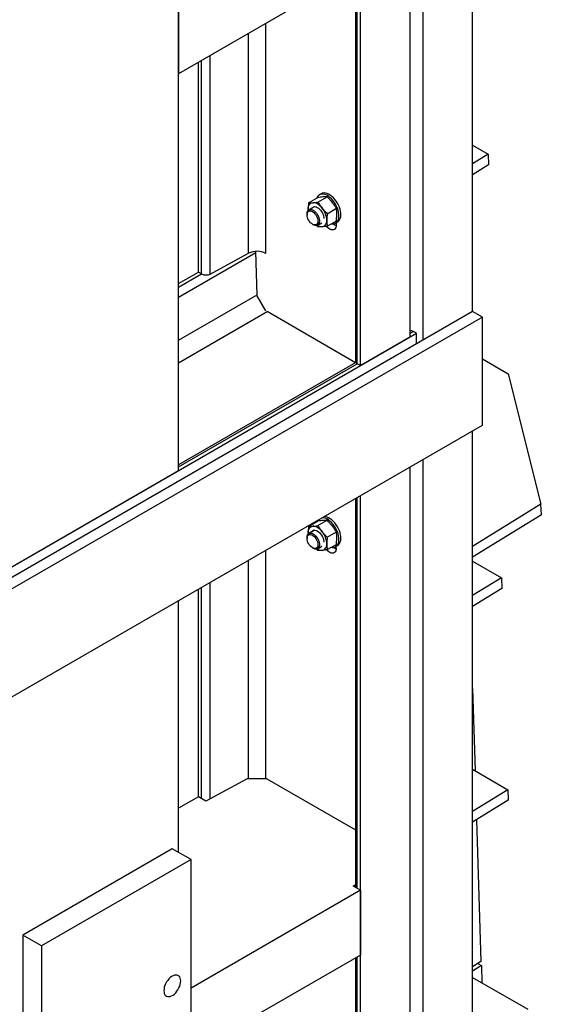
# Model space of a CAD drawing. Header units: millimetres. Extents: x 0 to 25230, y 0 to 17820.
# Tile 209 of 214: x 22202 to 22795, y 9839 to 10957. Entities that reach past the tile are written whole.
import ezdxf

# ---------------------------------------------------------------- set-up
doc = ezdxf.new("R2010")
doc.units = ezdxf.units.MM
doc.linetypes.add('SLD-Sólida', pattern=[0])
doc.layers.add('REFERÊNCIAS', color=9, linetype='SLD-Sólida')

msp = doc.modelspace()

# ---------------------------------------------------------------- linework, layer by layer
at = {"layer": 'REFERÊNCIAS', "linetype": 'SLD-Sólida', "lineweight": 25, "ltscale": 30}
for p, q in [((22716.5, 10625.3), (22716.5, 11821.3)), ((22660, 11788.6), (22660, 10592.7)), ((22645.8, 10596.6), (22645.8, 11569.9)), ((22589.3, 10563.9), (22589.3, 11537.2)), ((22382.7, 10444.7), (22382.7, 11418)), ((22589.3, 11014.6), (22382.7, 10895.4)), ((22583.7, 11011.4), (22583.7, 10568.8)), ((22585.7, 10566), (22585.7, 11012.6)), ((22382.7, 10968.9), (22382.7, 10895.4)), ((22481.8, 10691.3), (22481.8, 10952.6)), ((22462.3, 10691.5), (22462.3, 10941.4)), ((22418.7, 10667.9), (22418.7, 10916.2)), ((22405.4, 10670), (22405.4, 10908.5)), ((22409, 10668), (22409, 10910.6)), ((22716.5, 10814.3), (22734.4, 10804)), ((22734.4, 10804), (22716.5, 10792.9)), ((22734.4, 10804), (22734.8, 10791.9)), ((22734.8, 10791.9), (22716.5, 10780.7)), ((22544.7, 10759), (22542.5, 10757.8)), ((22530.3, 10748.7), (22540.7, 10754.7)), ((22539.7, 10754.5), (22539.5, 10754)), ((22540.9, 10749.6), (22551.3, 10755.7)), ((22528.6, 10736.2), (22528.6, 10735.2)), ((22529.9, 10741.4), (22529.9, 10740.1)), ((22529.9, 10741.4), (22529.9, 10739.9)), ((22536.9, 10744.3), (22530.7, 10740.8)), ((22551.5, 10736.4), (22562, 10742.5)), ((22534.8, 10724.4), (22535.7, 10723.9)), ((22540.9, 10721.3), (22539.3, 10723.1)), ((22540.7, 10723.4), (22545.5, 10726.2)), ((22551.5, 10722.3), (22562, 10728.3)), ((22561, 10725.7), (22563.2, 10727)), ((22561.7, 10726.1), (22561.7, 10723.5)), ((22382.7, 10641.6), (22470.6, 10692.3)), ((22418.7, 10667.9), (22462.3, 10691.5)), ((22471.9, 10643.7), (22470.6, 10693.6)), ((22382.7, 10657), (22405.4, 10670)), ((22382.7, 10652.8), (22409, 10668)), ((22409, 10668), (22405.4, 10670)), ((22382.7, 10592.9), (22471.9, 10644.3)), ((22481.7, 10626.1), (22471.9, 10643)), ((22716.5, 10625.3), (22071, 10252.6)), ((22382.7, 10567.2), (22483.2, 10625.2)), ((22583.6, 10567.1), (22483.2, 10625.2)), ((22727.9, 10618.8), (22716.5, 10625.3)), ((22727.9, 10618.8), (21607.5, 9972)), ((22727.9, 10496.3), (22727.9, 10618.8)), ((22073.2, 10266), (22652.9, 10600.6)), ((22645.8, 10603), (22645.8, 10603)), ((22645.8, 10600.7), (22649.3, 10602.7)), ((22652.9, 10600.6), (22649.3, 10602.7)), ((22652.9, 10588.6), (22652.9, 10600.6)), ((22645.8, 10596.6), (22589.3, 10563.9)), ((22584.1, 10567.4), (22382.7, 10451.2)), ((22382.7, 10448.8), (22585.7, 10566)), ((22589.3, 10563.9), (22585.7, 10566)), ((22727.9, 10571.5), (22757, 10554.6)), ((22757, 10554.6), (22794.2, 10406.5)), ((21607.5, 9849.5), (22727.9, 10496.3)), ((22716.5, 9206.7), (22716.5, 10489.8)), ((22660, 10457.1), (22660, 9174)), ((22198.9, 10338.6), (22382.7, 10444.7)), ((22645.8, 9166.3), (22645.8, 10449)), ((22583.7, 10413.1), (22583.7, 9971.3)), ((22585.7, 9970.2), (22585.7, 10414.2)), ((22589.3, 9133.6), (22589.3, 10416.3)), ((22794.2, 10406.5), (22716.5, 10358.6)), ((22794.6, 10394.5), (22794.2, 10406.5)), ((22530.3, 10381.2), (22540.7, 10387.3)), ((22539.7, 10387.1), (22539.5, 10386.5)), ((22540.2, 10387.9), (22539.7, 10387.1)), ((22540.9, 10382.2), (22551.3, 10388.2)), ((22794.6, 10394.5), (22716.5, 10346.3)), ((22536.9, 10376.9), (22530.7, 10373.3)), ((22528.6, 10368.7), (22528.6, 10367.7)), ((22529.9, 10373.9), (22529.9, 10372.7)), ((22529.9, 10373.9), (22529.9, 10372.5)), ((22551.5, 10369), (22562, 10375)), ((22481.8, 10094.7), (22481.8, 10354.3)), ((22534.8, 10357), (22535.7, 10356.5)), ((22540.9, 10353.9), (22539.3, 10355.6)), ((22540.7, 10356), (22545.5, 10358.7)), ((22551.5, 10354.9), (22562, 10360.9)), ((22561, 10358.3), (22563.2, 10359.5)), ((22561.7, 10356.4), (22561.7, 10358.7)), ((22462.3, 10094.7), (22462.3, 10343)), ((22716.5, 10341.7), (22749.2, 10322.9)), ((22749.2, 10322.9), (22716.5, 10302.7)), ((22749.2, 10322.9), (22749.6, 10310.8)), ((22405.4, 10074.2), (22405.4, 10310.2)), ((22409, 10072.2), (22409, 10312.2)), ((22418.7, 10072.1), (22418.7, 10317.8)), ((22749.6, 10310.8), (22716.5, 10290.4)), ((22382.7, 10011.1), (22382.7, 10297.1)), ((22716.5, 10197.4), (22719.4, 10103.8)), ((22716.5, 10105.5), (22756.6, 10082.3)), ((22460.5, 10094.7), (22413.8, 10069.4)), ((22483.1, 10094.7), (22460.5, 10094.7)), ((22483.1, 10094.7), (22583.7, 10036.7)), ((22405.4, 10074.2), (22382.7, 10061.2)), ((22413.8, 10069.4), (22405.4, 10074.2)), ((22756.6, 10082.3), (22716.5, 10057.6)), ((22756.6, 10082.3), (22757, 10070.3)), ((22757, 10070.3), (22716.5, 10045.3)), ((22721.1, 10048.2), (22726.1, 9887.2)), ((22375.7, 10015.2), (22206, 9917.2)), ((22396.9, 10002.9), (22375.7, 10015.2)), ((22396.9, 10002.9), (22227.2, 9905)), ((22396.9, 8908.8), (22396.9, 10002.9)), ((22580.9, 9972.9), (22583.7, 9974.6)), ((22589.3, 9968.1), (22396.9, 9857.1)), ((22589.3, 9968.1), (22580.9, 9972.9)), ((22589.3, 9968.1), (22589.3, 9894.6)), ((22227.2, 9905), (22206, 9917.2)), ((22206, 9917.2), (22206, 8823)), ((22227.2, 9905), (22227.2, 8810.8)), ((22589.3, 9894.6), (22396.9, 9783.6)), ((22583.7, 9891.4), (22583.7, 9432.4)), ((22585.7, 9431.2), (22585.7, 9892.6)), ((22726.1, 9887.2), (22716.5, 9881.3)), ((22722.5, 9884.9), (22726.6, 9882.5)), ((22726.6, 9882.5), (22716.5, 9876.3)), ((22726.6, 9882.5), (22727.2, 9863.1)), ((22716.5, 9869.2), (22779.2, 9833))]:
    msp.add_line(p, q, dxfattribs=at)
at = {"layer": 'REFERÊNCIAS', "linetype": 'SLD-Sólida', "lineweight": 25, "ltscale": 30, "flags": 128}
for points in [[(22556.2, 10725), (22557, 10724.9), (22558.6, 10724.9), (22560.1, 10725.3), (22561.4, 10726), (22562.6, 10727), (22563.5, 10728.3), (22564.2, 10729.8), (22564.6, 10731.6), (22564.9, 10733.6), (22564.8, 10735.7), (22564.5, 10737.9), (22564, 10740.3), (22563.2, 10742.6), (22562.2, 10745), (22561, 10747.2), (22559.6, 10749.4), (22558, 10751.4), (22556.4, 10753.3), (22554.6, 10754.9), (22552.8, 10756.2), (22551, 10757.3), (22549.2, 10758.1), (22547.4, 10758.5), (22545.8, 10758.7), (22544.2, 10758.5), (22542.8, 10757.9), (22541.6, 10757.1), (22540.5, 10755.9), (22539.7, 10754.5), (22539.7, 10754.5)], [(22563.2, 10727), (22563.6, 10727.2), (22564.7, 10728.2), (22565.6, 10729.5), (22566.3, 10731), (22566.8, 10732.8), (22567, 10734.8), (22566.9, 10736.9), (22566.6, 10739.2), (22566.1, 10741.5), (22565.3, 10743.9), (22564.3, 10746.2), (22563.1, 10748.5), (22561.7, 10750.6), (22560.2, 10752.7), (22558.5, 10754.5), (22556.7, 10756.1), (22554.9, 10757.5), (22553.1, 10758.5), (22551.3, 10759.3), (22549.5, 10759.8), (22547.9, 10759.9), (22546.3, 10759.7), (22544.9, 10759.1), (22544.7, 10759)], [(22529.9, 10741.4), (22530, 10742.9), (22530.2, 10744.3), (22530.7, 10745.6), (22531.3, 10746.7), (22532.1, 10747.5), (22533, 10748.2), (22534, 10748.7), (22535.2, 10748.9)], [(22545.8, 10742.8), (22544.5, 10744.2), (22543.2, 10745.5), (22541.9, 10746.6), (22540.5, 10747.5), (22539.1, 10748.2), (22537.7, 10748.7), (22536.4, 10748.9), (22535.2, 10748.9)], [(22528.6, 10736.2), (22528.8, 10737.6), (22529.1, 10738.9), (22529.8, 10739.9), (22530.6, 10740.7), (22531.6, 10741.1), (22532.8, 10741.2), (22534, 10741), (22535.4, 10740.4), (22536.7, 10739.6), (22538, 10738.5), (22539.2, 10737.1), (22540.3, 10735.6), (22541.3, 10733.9), (22542, 10732.2), (22542.5, 10730.5), (22542.7, 10728.8), (22542.7, 10727.3), (22542.5, 10725.9), (22542, 10724.7), (22541.3, 10723.8), (22540.3, 10723.2), (22539.2, 10723), (22538, 10723), (22536.7, 10723.4), (22535.7, 10723.9)], [(22528.6, 10735.2), (22528.8, 10736.5), (22529.1, 10737.7), (22529.7, 10738.6), (22530.6, 10739.2), (22531.5, 10739.5), (22532.7, 10739.5), (22533.9, 10739.2), (22535.1, 10738.5), (22536.4, 10737.6), (22537.5, 10736.4), (22538.6, 10735), (22539.5, 10733.5), (22540.2, 10731.9), (22540.7, 10730.3), (22541, 10728.8), (22541, 10727.3), (22540.7, 10726), (22540.2, 10725), (22539.5, 10724.2), (22538.6, 10723.7), (22537.5, 10723.6), (22536.4, 10723.8), (22535.1, 10724.3), (22533.9, 10725.1), (22532.7, 10726.1), (22531.5, 10727.4), (22530.6, 10728.9), (22529.7, 10730.4), (22529.1, 10732), (22528.8, 10733.6), (22528.6, 10735.2)], [(22534.4, 10742.9), (22534.5, 10743.1), (22535.4, 10743.8), (22536.4, 10744.3), (22537.5, 10744.4), (22538.8, 10744.1), (22540.1, 10743.6), (22541.5, 10742.7), (22542.8, 10741.6), (22544, 10740.3), (22545.1, 10738.7), (22546, 10737.1), (22546.8, 10735.3), (22547.3, 10733.6), (22547.5, 10731.9), (22547.5, 10731)], [(22545.8, 10721.6), (22546.9, 10721.8), (22548, 10722.2), (22548.9, 10722.9), (22549.7, 10723.8), (22550.3, 10724.9), (22550.7, 10726.2), (22551, 10727.6), (22551.1, 10729.1)], [(22561.7, 10723.5), (22561.6, 10722), (22561.2, 10720.6), (22560.5, 10719.5), (22559.7, 10718.6), (22558.6, 10718.1), (22557.4, 10718), (22556, 10718.1), (22554.6, 10718.7), (22553.2, 10719.5), (22551.8, 10720.6), (22550.4, 10722), (22550.4, 10722.1)], [(22556.2, 10357.6), (22557, 10357.5), (22558.6, 10357.5), (22560.1, 10357.9), (22561.4, 10358.5), (22562.6, 10359.5), (22563.5, 10360.8), (22564.2, 10362.4), (22564.6, 10364.1), (22564.9, 10366.1), (22564.8, 10368.2), (22564.5, 10370.5), (22564, 10372.8), (22563.2, 10375.2), (22562.2, 10377.5), (22561, 10379.8), (22559.6, 10382), (22558, 10384), (22556.4, 10385.8), (22554.6, 10387.4), (22552.8, 10388.8), (22551, 10389.9), (22549.2, 10390.6), (22547.4, 10391.1), (22545.8, 10391.2)], [(22563.2, 10359.5), (22563.6, 10359.8), (22564.7, 10360.8), (22565.6, 10362), (22566.3, 10363.6), (22566.8, 10365.4), (22567, 10367.3), (22566.9, 10369.5), (22566.6, 10371.7), (22566.1, 10374.1), (22565.3, 10376.4), (22564.3, 10378.7), (22563.1, 10381), (22561.7, 10383.2), (22560.2, 10385.2), (22558.5, 10387), (22556.7, 10388.7), (22554.9, 10390), (22553.1, 10391.1), (22551.3, 10391.9), (22549.5, 10392.3), (22547.9, 10392.4)], [(22529.9, 10373.9), (22530, 10375.5), (22530.2, 10376.9), (22530.7, 10378.1), (22531.3, 10379.2), (22532.1, 10380.1), (22533, 10380.8), (22534, 10381.2), (22535.2, 10381.5)], [(22534.4, 10375.4), (22534.5, 10375.6), (22535.4, 10376.4), (22536.4, 10376.8), (22537.5, 10376.9), (22538.8, 10376.7), (22540.1, 10376.1), (22541.5, 10375.3), (22542.8, 10374.2), (22544, 10372.8), (22545.1, 10371.3), (22546, 10369.6), (22546.8, 10367.9), (22547.3, 10366.2), (22547.5, 10364.5), (22547.5, 10363.5)], [(22545.8, 10375.3), (22544.5, 10376.8), (22543.2, 10378), (22541.9, 10379.1), (22540.5, 10380), (22539.1, 10380.7), (22537.7, 10381.2), (22536.4, 10381.5), (22535.2, 10381.5)], [(22528.6, 10368.7), (22528.8, 10370.2), (22529.1, 10371.5), (22529.8, 10372.5), (22530.6, 10373.2), (22531.6, 10373.7), (22532.8, 10373.8), (22534, 10373.5), (22535.4, 10373), (22536.7, 10372.2), (22538, 10371), (22539.2, 10369.7), (22540.3, 10368.1), (22541.3, 10366.5), (22542, 10364.8), (22542.5, 10363), (22542.7, 10361.4), (22542.7, 10359.8), (22542.5, 10358.4), (22542, 10357.3), (22541.3, 10356.4), (22540.3, 10355.8), (22539.2, 10355.5), (22538, 10355.6), (22536.7, 10356), (22535.7, 10356.5)], [(22528.6, 10367.7), (22528.8, 10369.1), (22529.1, 10370.2), (22529.7, 10371.2), (22530.6, 10371.8), (22531.5, 10372.1), (22532.7, 10372.1), (22533.9, 10371.7), (22535.1, 10371.1), (22536.4, 10370.2), (22537.5, 10369), (22538.6, 10367.6), (22539.5, 10366.1), (22540.2, 10364.5), (22540.7, 10362.9), (22541, 10361.3), (22541, 10359.9), (22540.7, 10358.6), (22540.2, 10357.5), (22539.5, 10356.8), (22538.6, 10356.3), (22537.5, 10356.2), (22536.4, 10356.3), (22535.1, 10356.8), (22533.9, 10357.6), (22532.7, 10358.7), (22531.5, 10360), (22530.6, 10361.4), (22529.7, 10363), (22529.1, 10364.6), (22528.8, 10366.2), (22528.6, 10367.7)], [(22545.8, 10354.1), (22546.9, 10354.3), (22548, 10354.8), (22548.9, 10355.5), (22549.7, 10356.4), (22550.3, 10357.4), (22550.7, 10358.7), (22551, 10360.1), (22551.1, 10361.7)], [(22561.7, 10356.4), (22561.6, 10354.8), (22561.2, 10353.4), (22560.5, 10352.3), (22559.7, 10351.5), (22558.6, 10351), (22557.4, 10350.8), (22556, 10351), (22554.6, 10351.5), (22553.2, 10352.3), (22551.8, 10353.4), (22550.6, 10354.6)], [(22366.1, 9854.1), (22366.3, 9852.3), (22366.6, 9850.8), (22367.3, 9849.5), (22368.1, 9848.5), (22369.2, 9847.7), (22370.5, 9847.3), (22371.8, 9847.3), (22373.3, 9847.5), (22374.9, 9848.1), (22376.5, 9849.1), (22378, 9850.3), (22379.5, 9851.7), (22380.9, 9853.4), (22382.1, 9855.2), (22383.2, 9857.2), (22384.1, 9859.2), (22384.7, 9861.2), (22385.1, 9863.2), (22385.2, 9865.1), (22385.1, 9866.8), (22384.7, 9868.4), (22384.1, 9869.7), (22383.2, 9870.7), (22382.1, 9871.4), (22380.9, 9871.8), (22379.5, 9871.9), (22378, 9871.6), (22376.5, 9871), (22374.9, 9870.1), (22373.3, 9868.9), (22371.8, 9867.5), (22370.5, 9865.8), (22369.2, 9864), (22368.1, 9862), (22367.3, 9860), (22366.6, 9858), (22366.3, 9856), (22366.1, 9854.1)]]:
    msp.add_lwpolyline(points, dxfattribs=at)
at = {"layer": 'REFERÊNCIAS', "linetype": 'SLD-Sólida', "lineweight": 25, "ltscale": 900}
for centre, radius, start, end in [((22528.1, 10728.1), 23, 2.6393, 39.7721), ((22545.5, 10731.2), 9.61, 236.2801, 271.7425), ((22567.2, 10733.9), 12.5, 225.993, 243.3851), ((22471.9, 10672.2), 21.5, 62.5655, 116.3376), ((22413.9, 10677.6), 10.8, 242.6952, 296.2079), ((22647.3, 10600), 3.37, 52.8812, 115.8083), ((22587.1, 10569.1), 3.46, 185.1347, 246.1854), ((22528.1, 10360.6), 23, 2.6393, 39.7721), ((22545.5, 10363.7), 9.61, 236.2801, 271.7425), ((22567.1, 10366.6), 12.3, 227.4795, 243.4658)]:
    msp.add_arc(centre, radius, start, end, dxfattribs=at)
at = {"layer": 'REFERÊNCIAS', "linetype": 'SLD-Sólida', "lineweight": 25, "ltscale": 30}
for points, knots in [([(22530.3, 10748.7), (22530.2, 10747.4), (22529.9, 10744.9), (22529.9, 10742.6), (22529.9, 10741.4)], [0, 0, 0, 0, 0.498963, 1, 1, 1, 1]), ([(22530.3, 10748.7), (22531.1, 10748.7), (22532.6, 10748.7), (22534.3, 10748.8), (22535.2, 10748.9)], [0, 0, 0, 0, 0.498963, 1, 1, 1, 1]), ([(22535.2, 10748.9), (22536.1, 10749), (22537.9, 10749.2), (22539.9, 10749.5), (22540.9, 10749.6)], [0, 0, 0, 0, 0.498791, 1, 1, 1, 1]), ([(22546.5, 10755.4), (22545.6, 10755.3), (22543.8, 10755.2), (22541.7, 10754.9), (22540.7, 10754.7)], [0, 0, 0, 0, 0.498791, 1, 1, 1, 1]), ([(22540.9, 10749.6), (22541.7, 10748.5), (22543.2, 10746.1), (22544.9, 10743.9), (22545.8, 10742.8)], [0, 0, 0, 0, 0.498963, 1, 1, 1, 1]), ([(22551.3, 10755.7), (22550.6, 10755.6), (22549.1, 10755.6), (22547.4, 10755.5), (22546.5, 10755.4)], [0, 0, 0, 0, 0.498963, 1, 1, 1, 1]), ([(22557.1, 10749.3), (22556.2, 10750.4), (22554.4, 10752.6), (22552.4, 10754.6), (22551.3, 10755.7)], [0, 0, 0, 0, 0.498791, 1, 1, 1, 1]), ([(22562, 10742.5), (22561.2, 10743.6), (22559.7, 10746), (22558, 10748.2), (22557.1, 10749.3)], [0, 0, 0, 0, 0.498963, 1, 1, 1, 1]), ([(22545.8, 10742.8), (22546.7, 10741.7), (22548.5, 10739.5), (22550.5, 10737.5), (22551.5, 10736.4)], [0, 0, 0, 0, 0.498791, 1, 1, 1, 1]), ([(22551.5, 10736.4), (22551.4, 10735.2), (22551.1, 10732.7), (22551.1, 10730.3), (22551.1, 10729.1)], [0, 0, 0, 0, 0.4989632, 1, 1, 1, 1]), ([(22562.4, 10735.6), (22562.4, 10736.8), (22562.3, 10739.2), (22562.1, 10741.4), (22562, 10742.5)], [0, 0, 0, 0, 0.498791, 1, 1, 1, 1]), ([(22562, 10728.3), (22562, 10728.9), (22562.3, 10731.4), (22562.3, 10733.8), (22562.4, 10735.6)], [0, 0, 0, 0, 0.251673, 1, 1, 1, 1]), ([(22551.1, 10729.1), (22551.1, 10727.4), (22551.2, 10725), (22551.5, 10722.8), (22551.5, 10722.3)], [0, 0, 0, 0, 0.748327, 1, 1, 1, 1]), ([(22545.8, 10721.6), (22544.9, 10721.5), (22543.2, 10721.4), (22541.7, 10721.4), (22540.9, 10721.3)], [0, 0, 0, 0, 0.498791, 1, 1, 1, 1]), ([(22551.5, 10722.3), (22550.5, 10722.1), (22548.5, 10721.8), (22546.7, 10721.7), (22545.8, 10721.6)], [0, 0, 0, 0, 0.498963, 1, 1, 1, 1]), ([(22546.5, 10388), (22545.6, 10387.9), (22543.8, 10387.7), (22541.7, 10387.4), (22540.7, 10387.3)], [0, 0, 0, 0, 0.498791, 1, 1, 1, 1]), ([(22551.3, 10388.2), (22550.6, 10388.2), (22549.1, 10388.2), (22547.4, 10388.1), (22546.5, 10388)], [0, 0, 0, 0, 0.498963, 1, 1, 1, 1]), ([(22557.1, 10381.9), (22556.2, 10383), (22554.4, 10385.1), (22552.4, 10387.2), (22551.3, 10388.2)], [0, 0, 0, 0, 0.498791, 1, 1, 1, 1]), ([(22530.3, 10381.2), (22530.2, 10380), (22529.9, 10377.5), (22529.9, 10375.1), (22529.9, 10373.9)], [0, 0, 0, 0, 0.498963, 1, 1, 1, 1]), ([(22530.3, 10381.2), (22531.1, 10381.2), (22532.6, 10381.3), (22534.3, 10381.4), (22535.2, 10381.5)], [0, 0, 0, 0, 0.498963, 1, 1, 1, 1]), ([(22535.2, 10381.5), (22536.1, 10381.6), (22537.9, 10381.7), (22539.9, 10382), (22540.9, 10382.2)], [0, 0, 0, 0, 0.498791, 1, 1, 1, 1]), ([(22540.9, 10382.2), (22541.7, 10381), (22543.2, 10378.7), (22544.9, 10376.5), (22545.8, 10375.3)], [0, 0, 0, 0, 0.498963, 1, 1, 1, 1]), ([(22562, 10375), (22561.2, 10376.2), (22559.7, 10378.5), (22558, 10380.8), (22557.1, 10381.9)], [0, 0, 0, 0, 0.498963, 1, 1, 1, 1]), ([(22545.8, 10375.3), (22546.7, 10374.2), (22548.5, 10372.1), (22550.5, 10370), (22551.5, 10369)], [0, 0, 0, 0, 0.498791, 1, 1, 1, 1]), ([(22551.5, 10369), (22551.4, 10367.8), (22551.1, 10365.3), (22551.1, 10362.9), (22551.1, 10361.7)], [0, 0, 0, 0, 0.4989632, 1, 1, 1, 1]), ([(22562.4, 10368.2), (22562.4, 10369.4), (22562.3, 10371.7), (22562.1, 10373.9), (22562, 10375)], [0, 0, 0, 0, 0.498791, 1, 1, 1, 1]), ([(22562, 10360.9), (22562, 10361.5), (22562.3, 10364), (22562.3, 10366.4), (22562.4, 10368.2)], [0, 0, 0, 0, 0.251673, 1, 1, 1, 1]), ([(22545.8, 10354.1), (22544.9, 10354.1), (22543.2, 10353.9), (22541.7, 10353.9), (22540.9, 10353.9)], [0, 0, 0, 0, 0.498791, 1, 1, 1, 1]), ([(22551.5, 10354.9), (22550.5, 10354.7), (22548.5, 10354.4), (22546.7, 10354.2), (22545.8, 10354.1)], [0, 0, 0, 0, 0.498963, 1, 1, 1, 1]), ([(22551.1, 10361.7), (22551.1, 10359.9), (22551.2, 10357.6), (22551.5, 10355.4), (22551.5, 10354.9)], [0, 0, 0, 0, 0.748327, 1, 1, 1, 1])]:
    msp.add_open_spline(points, degree=3, knots=knots, dxfattribs=at)

doc.saveas('drawing.dxf')
